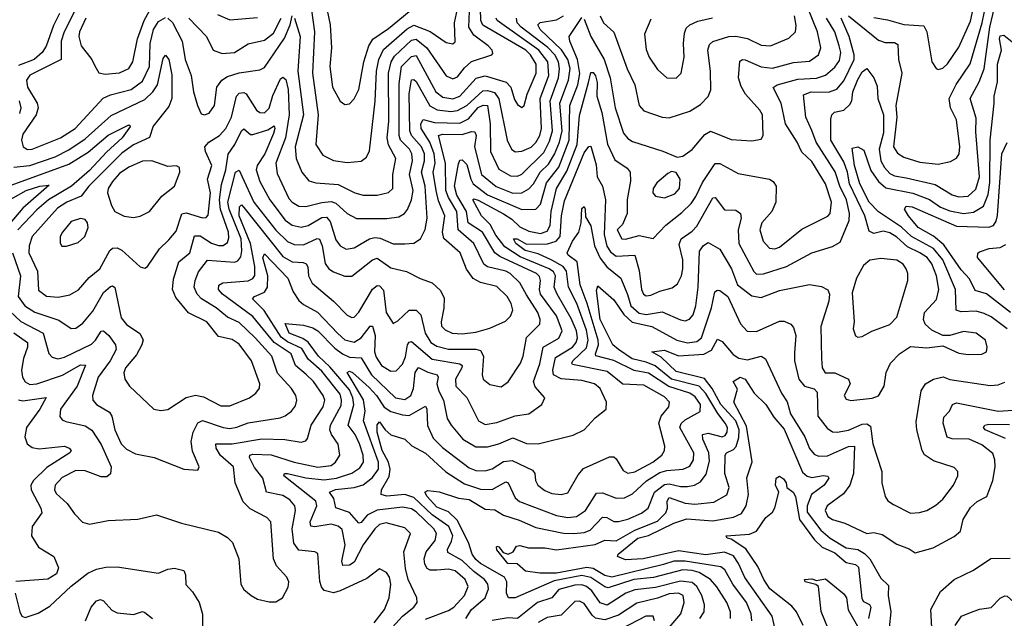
# Model space of a CAD drawing. Extents: x 1246169 to 1426871, y 660025 to 763458.
# Tile 101 of 256: x 1283671 to 1287952, y 698306 to 700908. Entities that reach past the tile are written whole.
import ezdxf

# ---------------------------------------------------------------- set-up
doc = ezdxf.new("R2010")
doc.units = 0

msp = doc.modelspace()

# ---------------------------------------------------------------- linework, layer by layer
at = {"layer": '0CON20XD'}
for points in [[(1283958.5, 700915), (1283931, 700855), (1283928.1, 700835), (1283938.6, 700795), (1283983.8, 700735), (1283997.4, 700707.4), (1284015, 700677.5), (1284041.8, 700671.8), (1284105, 700676.9), (1284145, 700695.4), (1284162.9, 700725), (1284182.8, 700825), (1284211.7, 700905), (1284275, 701019.4)], [(1286125, 700910.6), (1286155.1, 700835.1), (1286212.1, 700735), (1286238.1, 700655), (1286260.6, 700525), (1286296.4, 700415), (1286315, 700391.5), (1286335, 700378.4), (1286467.3, 700337.3), (1286530.3, 700310.3), (1286555, 700314.4), (1286595, 700343.5), (1286650.6, 700409.4), (1286675, 700422.9), (1286765, 700386.6), (1286855, 700381.5), (1286895, 700389.2), (1286903.1, 700405), (1286900.8, 700495), (1286890, 700515), (1286826.9, 700585), (1286807.7, 700617.7), (1286796.1, 700655), (1286802.2, 700727.8), (1286813.3, 700735), (1286825, 700733.3), (1286895, 700703.7), (1286945, 700698), (1287035, 700722.6), (1287105, 700728.3), (1287145, 700755.6), (1287154.2, 700785), (1287140.4, 700855), (1287072.1, 701025)], [(1287275.3, 700925), (1287405, 700819), (1287435, 700808.4), (1287475, 700809.3), (1287489.9, 700799.9), (1287492.4, 700735), (1287506.5, 700675), (1287480.2, 700535), (1287484.8, 700485), (1287470.2, 700355), (1287487.3, 700327.3), (1287515, 700310.3), (1287585, 700289.2), (1287665, 700280), (1287718.7, 700291.3), (1287744.1, 700305.9), (1287756.2, 700325), (1287758.7, 700355), (1287745, 700473.3), (1287717.9, 700525), (1287712, 700565), (1287743.2, 700626.8), (1287804.3, 700715.7), (1287856.6, 700895), (1287876.7, 700995)], [(1283645, 700266.4), (1283715, 700274.6), (1283825, 700312.4), (1283885, 700341.8), (1283955, 700389.8), (1284067.9, 700492.1), (1284215, 700561.2), (1284250.2, 700595), (1284269.5, 700625), (1284295, 700738.8), (1284305, 700754.2), (1284320, 700735), (1284332.1, 700667.9), (1284333, 700565), (1284319.1, 700530.9), (1284251.7, 700445), (1284235.7, 700395.7), (1284165, 700364.4), (1284115, 700327.7), (1283970.7, 700185), (1283938.3, 700141.7), (1283875.1, 700114.9), (1283835, 700088.3), (1283724.4, 699965), (1283711.6, 699925), (1283711.1, 699895), (1283748.6, 699815), (1283753, 699733), (1283786.8, 699706.8), (1283838.7, 699701.3), (1283888.5, 699711.5), (1283926.3, 699733.7), (1283972.5, 699787.5), (1284019.5, 699825), (1284062.5, 699905), (1284075, 699914.6), (1284095, 699916.2), (1284115, 699906.2), (1284195, 699834.2), (1284215, 699827.5), (1284227.1, 699835), (1284278.1, 699911.9), (1284318.7, 699951.3), (1284350.6, 699989.4), (1284375.2, 700064.8), (1284395, 700069), (1284465, 700046.2), (1284481.6, 700048.4), (1284491, 700059), (1284500.3, 700155), (1284487.3, 700215), (1284506.9, 700275), (1284478.6, 700335), (1284476, 700355), (1284493.8, 700375), (1284539.7, 700405), (1284567, 700435), (1284592.3, 700485), (1284613.5, 700575), (1284625, 700588.5), (1284645, 700591.5), (1284655.9, 700585.9), (1284700.4, 700515), (1284715, 700504.1), (1284735, 700502.5), (1284756.2, 700523.8), (1284771.5, 700578.5), (1284805, 700650.7), (1284815, 700658.9), (1284828.4, 700648.4), (1284838.7, 700605), (1284842.2, 700495), (1284826.6, 700395), (1284784.4, 700285), (1284790.2, 700240.2), (1284841.2, 700131.2), (1284855, 700114.7), (1284885, 700097.5), (1284915, 700095.8), (1284985, 700114.1), (1285025, 700118), (1285045, 700111.3), (1285095, 700065.3), (1285135, 700043.3), (1285266.7, 700043.3), (1285319.3, 700050.7), (1285344.3, 700065.7), (1285357.5, 700082.5), (1285375, 700125.6), (1285381.5, 700165), (1285365.7, 700235), (1285379, 700295), (1285376.7, 700325), (1285365.8, 700345.8), (1285327.3, 700385), (1285320.9, 700405), (1285320.5, 700629.5), (1285331.5, 700705), (1285375, 700748.4), (1285395, 700751.9), (1285480.9, 700595), (1285510.8, 700570.8), (1285554.6, 700564.6), (1285585, 700575.2), (1285656, 700654), (1285695, 700664.2), (1285786.2, 700636.2), (1285806.2, 700615), (1285821.8, 700561.8), (1285835, 700540), (1285855, 700526.2), (1285864.3, 700535.7), (1285877.8, 700585), (1285917.3, 700675), (1285916, 700715), (1285891.4, 700755), (1285871, 700775), (1285685, 700884.8), (1285676.2, 700905), (1285674.6, 700955.4)], [(1283915, 700954.8), (1283863.7, 700855), (1283851.8, 700815), (1283850.8, 700735), (1283715, 700667.1), (1283700.9, 700645), (1283704.3, 700614.3), (1283746.1, 700545), (1283751.3, 700525), (1283742.4, 700495), (1283685, 700410), (1283678.6, 700385), (1283685.7, 700355.7), (1283704.4, 700344.4), (1283725, 700345.2), (1283848.8, 700395), (1283912.4, 700435), (1284033.6, 700566.4), (1284065, 700581.3), (1284155, 700604.4), (1284205, 700641.4), (1284234.9, 700705), (1284237.4, 700805), (1284251.9, 700865), (1284275, 700899.5), (1284305, 700917.3)], [(1284939.7, 700949.7), (1284952.6, 700855), (1284944.1, 700675), (1284968.3, 700495), (1284958.9, 700365), (1284989.1, 700319.1), (1285035, 700296.1), (1285095, 700288), (1285155, 700292.7)], [(1285006.7, 700955), (1285020.9, 700885), (1285026.1, 700786.1), (1285019.8, 700705), (1285030.8, 700615), (1285065, 700554.3), (1285085, 700539.2), (1285105, 700542.9)], [(1285155, 700292.7), (1285179.3, 700310.7), (1285191.8, 700338.2), (1285216.3, 700553.7), (1285221.9, 700685), (1285232.9, 700735), (1285252.2, 700777.8), (1285355, 700868.5), (1285385, 700884.8), (1285456.1, 700856.1), (1285525, 700808.7), (1285555, 700802.5), (1285565, 700812), (1285562.2, 700895), (1285574.6, 700955)], [(1285610.4, 698305), (1285635.6, 698345), (1285694.9, 698395.1), (1285709.3, 698435), (1285707.1, 698455), (1285692.7, 698475), (1285645, 698510), (1285595, 698557.8), (1285532.5, 698592.5), (1285531.7, 698605), (1285549.2, 698640.8), (1285553.6, 698665), (1285536.9, 698705), (1285465, 698756.5), (1285385, 698831.3), (1285345, 698844.2), (1285267.3, 698837.3), (1285243.3, 698845), (1285243.7, 698865), (1285277.2, 698922.8), (1285281.4, 698955), (1285273.9, 698985), (1285247.3, 699035), (1285225.2, 699115), (1285225, 699146.7), (1285235, 699160.6), (1285259.6, 699125), (1285285, 699103.5), (1285345, 699084.2), (1285376.1, 699056.1), (1285435, 699023.3), (1285523.3, 698943.3), (1285605, 698890.3), (1285675, 698867.2), (1285725, 698865.7), (1285785, 698899.7), (1285795.3, 698895), (1285825, 698830), (1285843.8, 698813.8), (1286005, 698753.7), (1286055, 698744.1), (1286091.9, 698748.1), (1286130.8, 698775), (1286179.7, 698850.3), (1286205, 698851.6), (1286265, 698828.6), (1286300.1, 698829.9), (1286335, 698847.5), (1286395.9, 698904.1), (1286455, 698940.2), (1286485, 698948.6), (1286556.2, 698953.8), (1286585, 698967.8), (1286601.3, 698995), (1286602.3, 699025), (1286541.9, 699135), (1286547.6, 699152.4), (1286565, 699169.4), (1286629.6, 699205), (1286631.1, 699235), (1286608.1, 699268.1), (1286585, 699285.1), (1286493.8, 699313.8), (1286405, 699372.1), (1286343.1, 699383.1), (1286255, 699427), (1286176.8, 699446.8), (1286174.4, 699455), (1286187.2, 699495), (1286185.8, 699515), (1286138.1, 699675), (1286107.7, 699755), (1286094.3, 699855), (1286055.4, 699885), (1286050.9, 699895), (1286075, 699945.5), (1286102.5, 699985), (1286112.2, 700025), (1286115, 700087.5), (1286125, 700096), (1286130, 700085), (1286130.5, 700050.5), (1286155, 700012.2), (1286170.3, 699925), (1286195, 699871.4), (1286223.5, 699833.5), (1286285, 699784.2), (1286314.1, 699714.1), (1286327.7, 699665), (1286365, 699632.5), (1286395, 699627.4), (1286465, 699638.8), (1286545, 699602.8), (1286565, 699599.7), (1286583.4, 699606.6), (1286598.8, 699625), (1286610.9, 699665), (1286620.7, 699745), (1286627.4, 699902.6), (1286645, 699927.3), (1286665, 699939.6), (1286715, 699911.2), (1286765.8, 699825), (1286792.3, 699755), (1286855, 699707.1), (1286895, 699700.7), (1286975, 699731.6), (1287105, 699757.1), (1287157.8, 699747.8), (1287184.5, 699734.5), (1287191.8, 699715), (1287189.7, 699685), (1287154.7, 699575), (1287157.3, 699435), (1287160.8, 699395), (1287173.5, 699373.5), (1287215, 699372.8), (1287275.4, 699345), (1287281.5, 699325), (1287255.7, 699275), (1287265, 699258), (1287285, 699252.5), (1287377.3, 699262.7), (1287405, 699272.5), (1287430, 699315), (1287439.1, 699375), (1287458.2, 699415), (1287496.2, 699455), (1287545, 699487.3), (1287615, 699482.3), (1287685, 699490.6), (1287755, 699458.9), (1287795, 699452.8), (1287855, 699453.9), (1287875.4, 699464.6), (1287878.5, 699485), (1287870, 699515), (1287830, 699545), (1287775, 699552.2), (1287715, 699535.5), (1287685, 699535.6), (1287637.9, 699557.9), (1287608.5, 699585), (1287600.8, 699605), (1287605.3, 699635), (1287657.7, 699692.3), (1287667.2, 699735), (1287657.3, 699795), (1287637, 699847), (1287616.5, 699875), (1287584.9, 699894.9), (1287531, 699921), (1287485, 699963), (1287455, 699981.5), (1287425, 699988.6), (1287385, 699978.8), (1287365, 699988.8), (1287345.2, 700055), (1287278.7, 700195), (1287271, 700245), (1287255, 700289.7), (1287197.5, 700385), (1287197.4, 700475), (1287202.3, 700495), (1287214.1, 700505.9), (1287255, 700515.3), (1287281.1, 700538.9), (1287288.9, 700555), (1287293.8, 700595), (1287315, 700648.2), (1287335, 700681.5), (1287355, 700696.2), (1287384.4, 700655), (1287399.8, 700619.8), (1287402.4, 700565), (1287427.6, 700495), (1287426.4, 700416.4), (1287408.7, 700345), (1287415.1, 700295.1), (1287430.8, 700265), (1287455, 700239.4), (1287475, 700229.6), (1287525, 700220.5), (1287651.7, 700191.7), (1287725, 700146.4), (1287755, 700137.7), (1287795, 700140.3), (1287829, 700171), (1287844, 700225), (1287829, 700421), (1287830.2, 700480.2), (1287803.3, 700565), (1287842.6, 700637.4), (1287864.8, 700695), (1287890.1, 700875), (1287915, 700986.2)], [(1287385, 700917), (1287445, 700907.6), (1287515, 700887.3), (1287602, 700882), (1287614.8, 700855), (1287637.8, 700725), (1287656.3, 700696.3), (1287665, 700692.2), (1287685, 700697.1), (1287705, 700715.5), (1287755, 700788.8), (1287805, 700900.9), (1287821.8, 700975)], [(1283603.8, 699665), (1283675, 699596.7), (1283772.9, 699545), (1283796.8, 699456.7), (1283811.6, 699441.6), (1283836.3, 699433.7), (1283865, 699441.4), (1283982.3, 699497.7), (1284000.7, 699515), (1284025, 699554.6), (1284035, 699556.2), (1284058.9, 699535), (1284087.5, 699495), (1284089.8, 699475), (1284063.6, 699425), (1284012.4, 699355), (1283987.5, 699275), (1283988.7, 699255), (1284005.2, 699235.2), (1284062, 699202), (1284071.6, 699185), (1284084.2, 699125), (1284111.3, 699065), (1284135, 699042), (1284175, 699020.4), (1284255, 699005.8), (1284385, 698954.3), (1284445, 698950), (1284451.2, 698965), (1284422.9, 699032.9), (1284415.8, 699075), (1284424.7, 699115), (1284445, 699156.4), (1284465, 699165.8), (1284555, 699135.6), (1284585, 699131.6), (1284615, 699136.3), (1284665, 699155.7), (1284802.9, 699177.1), (1284825, 699186), (1284853, 699207), (1284869.9, 699230.1), (1284876.1, 699255), (1284871.3, 699275), (1284852.7, 699305), (1284791.5, 699371.5), (1284767, 699445), (1284694.8, 699525), (1284625, 699591.6), (1284575, 699615.7), (1284525, 699655.6), (1284461.3, 699695), (1284442.4, 699715), (1284429.8, 699745), (1284433.4, 699775), (1284447.6, 699812.4), (1284487.3, 699862.7), (1284605, 699853.8), (1284619.9, 699860.1), (1284632.2, 699877.8), (1284636.8, 699903.2), (1284633.4, 699955), (1284582.3, 700085), (1284575.9, 700115), (1284609.2, 700245), (1284625, 700254.6), (1284637.9, 700225), (1284688.5, 700115), (1284785, 699992.5), (1284835, 699944), (1284865, 699930.6), (1284905, 699930), (1284965, 699957.4), (1284974.3, 699954.2), (1284985.5, 699925), (1284999, 699849), (1285015, 699825.4), (1285035, 699812.4), (1285085, 699793.3), (1285115, 699792.7), (1285205, 699863.7), (1285225, 699870.8), (1285285, 699829.7), (1285353.2, 699813.2), (1285412.6, 699782.6), (1285464.7, 699764.7), (1285501, 699731), (1285517.1, 699697.1), (1285515.7, 699654.3), (1285503, 699595), (1285505.7, 699575.7), (1285520.3, 699560.3), (1285550.8, 699545), (1285595, 699542.2), (1285655, 699550.2), (1285715, 699566.9), (1285782.7, 699597.3), (1285805, 699620), (1285814.6, 699645), (1285807.8, 699675), (1285790, 699705), (1285745, 699748.4), (1285675, 699765.2), (1285642.8, 699782.8), (1285613.9, 699823.9), (1285585.8, 699895), (1285515, 699957.5), (1285509.1, 699985), (1285519.7, 700055), (1285491.4, 700121.4), (1285481.1, 700165), (1285469.2, 700245), (1285477.2, 700285), (1285473.1, 700325), (1285454.7, 700375), (1285417.1, 700435), (1285414.6, 700455), (1285425, 700473.5), (1285475, 700460.6), (1285585, 700457.8), (1285622.2, 700477.8), (1285665, 700526.8), (1285686, 700536), (1285705, 700535.2), (1285716.5, 700455), (1285718.4, 700335), (1285755, 700258.8), (1285805, 700230), (1285835, 700228.1), (1285855, 700236.1), (1285949.6, 700330.4), (1285975, 700380.6), (1285988.4, 700425), (1285978, 700555), (1286014.2, 700655), (1286018.4, 700695), (1286013.2, 700725), (1285997.4, 700755), (1285967.1, 700787.1), (1285850.9, 700875), (1285834, 700895), (1285831.5, 700915)], [(1283645, 699546.8), (1283704.3, 699505), (1283704.4, 699485), (1283686.6, 699435), (1283679, 699385), (1283682.8, 699355), (1283695, 699333.4), (1283715, 699323.1), (1283745, 699325.6), (1283856.3, 699363.7), (1283935, 699408.1), (1283956.8, 699406.8), (1283920.6, 699315), (1283848.8, 699215), (1283845, 699184), (1283855, 699169.1), (1283871.1, 699161.1), (1283955, 699143.5), (1283985, 699124.6), (1284025, 699061.5), (1284069.1, 698965), (1284065.3, 698934.7), (1284049.1, 698920.9), (1284025, 698921.8), (1283955, 698947.3), (1283915, 698948.3), (1283855, 698918.1), (1283824.7, 698885), (1283822, 698865), (1283829.3, 698849.3), (1283877.5, 698805), (1283909.7, 698759.7), (1283944.3, 698724.3), (1283975, 698715.7), (1284055, 698731.5), (1284185, 698737.8), (1284265, 698755.7), (1284375, 698719.4), (1284535, 698680.6), (1284575, 698658), (1284595.8, 698635), (1284624.3, 698564.3), (1284632.9, 698455), (1284645, 698432), (1284678, 698405), (1284705, 698389.4), (1284755, 698377.1), (1284785, 698378), (1284814.2, 698395.8), (1284838.7, 698441.3), (1284841.1, 698465), (1284831.9, 698485), (1284788.2, 698535), (1284774, 698564), (1284762.9, 698725), (1284745.6, 698745), (1284672.3, 698782.3), (1284642.4, 698812.4), (1284607.8, 698895), (1284600.8, 698965), (1284543.5, 699013.5), (1284525.2, 699045), (1284523.8, 699065), (1284595, 699065.2), (1284723.1, 699086.9), (1284824, 699084), (1284895, 699071.5), (1284915, 699077.1), (1284922.9, 699087.1), (1284938.1, 699145), (1284990, 699225), (1284997.5, 699255), (1284990.7, 699275), (1284948.9, 699335), (1284916.6, 699366.6), (1284870.7, 699405), (1284851.3, 699455), (1284777.5, 699505), (1284685, 699618.3), (1284552.1, 699715), (1284535.3, 699735), (1284536.4, 699753.6), (1284554.2, 699765), (1284665, 699772.8), (1284685, 699783.2), (1284693.2, 699796.8), (1284693.1, 699835), (1284674.4, 699935), (1284625.6, 700055), (1284626, 700094), (1284635, 700103.3), (1284645, 700092.3), (1284815, 699879), (1284855, 699855.9), (1284903.3, 699853.3), (1284917, 699847), (1284924, 699834), (1284926.8, 699795), (1284942.6, 699762.6), (1285035.3, 699685), (1285095, 699623.1), (1285115, 699613.8), (1285125, 699615.5), (1285145, 699637.3), (1285205, 699737.5), (1285225, 699752.7), (1285235, 699750.9), (1285252.8, 699732.8), (1285263.8, 699635), (1285295, 699588), (1285315, 699598.9), (1285364.8, 699645.2), (1285395, 699646.2), (1285414.7, 699625), (1285433.8, 699545), (1285459, 699505), (1285485, 699489.1), (1285535, 699475.8), (1285655, 699476), (1285675, 699470.3), (1285688, 699445), (1285681.2, 699365), (1285686.3, 699346.3), (1285715, 699322.1), (1285765, 699312.5), (1285795, 699333.3), (1285849.2, 699415), (1285860.5, 699445), (1285875, 699527.1), (1285932.8, 699585), (1285933.9, 699605), (1285924.5, 699635), (1285875, 699712.5), (1285845.8, 699765), (1285803.1, 699805), (1285785, 699815.1), (1285705, 699834.4), (1285688.4, 699845), (1285645.2, 699935), (1285578.1, 699995), (1285571, 700075), (1285534.8, 700134.8), (1285523.4, 700165), (1285523, 700285), (1285492.3, 700405), (1285509.2, 700410.8), (1285595, 700409.5), (1285635, 700422), (1285650.5, 700420.5), (1285655.8, 700405), (1285648.6, 700355), (1285678.5, 700235), (1285743.3, 700183.3), (1285815, 700153.9), (1285855, 700155.2), (1285885, 700173.3), (1285905.1, 700194.9), (1285933.5, 700245), (1285970.4, 700279.6), (1285996.3, 700323.7), (1286017.8, 700375), (1286029, 700425), (1286019.5, 700545), (1286057.4, 700645), (1286063.8, 700696.2), (1286053.8, 700735), (1286027.3, 700777.3), (1285934.3, 700865), (1285924.2, 700885.8), (1285933.9, 700896.1), (1286005, 700907.8), (1286035, 700924.8)], [(1283843.4, 700935), (1283817.2, 700882.8), (1283786.4, 700793.6), (1283768.5, 700765), (1283733.9, 700735), (1283665, 700709.1)], [(1284315, 700915.3), (1284335, 700896), (1284376.6, 700815), (1284389.6, 700735), (1284416.9, 700665), (1284426.9, 700595), (1284444.4, 700535.6), (1284459.4, 700499.4), (1284475, 700494.4), (1284495, 700501.1), (1284517.7, 700535), (1284527.9, 700615), (1284550.4, 700645), (1284575, 700660.8), (1284625, 700677.4), (1284715, 700689.6), (1284735, 700700), (1284822.5, 700827.5), (1284847.1, 700885), (1284855, 700924.3)], [(1284315, 699214.4), (1284394.7, 699265.3), (1284435, 699275.9), (1284469.5, 699269.5), (1284545, 699229.7), (1284585, 699230), (1284669.4, 699265), (1284696.9, 699285), (1284713.7, 699306.3), (1284714.4, 699325.6), (1284678.4, 699425), (1284625, 699497.3), (1284595, 699517.5), (1284535, 699530.4), (1284484.5, 699594.5), (1284404.3, 699634.3), (1284350.3, 699700.3), (1284335.6, 699735), (1284339.3, 699780.7), (1284363.2, 699855), (1284411.2, 699895), (1284431.1, 699968.9), (1284455, 699968.7), (1284505, 699936.9), (1284535, 699926.5), (1284555, 699926.1), (1284575, 699939.6), (1284580.8, 699959.2), (1284578.3, 699985), (1284543.5, 700083.5), (1284538.9, 700125), (1284547.6, 700192.4), (1284567.5, 700255), (1284576.9, 700323.1), (1284606.7, 700365), (1284635, 700425.4), (1284645, 700433.6), (1284675, 700409.7), (1284685, 700408.4), (1284750.3, 700429.7), (1284776.8, 700446.8), (1284780.3, 700435), (1284775, 700413.6), (1284736.4, 700325), (1284702.7, 700275), (1284698.9, 700255), (1284715.6, 700205), (1284759.1, 700125), (1284825, 700036.5), (1284855, 700015.2), (1284895, 700006), (1284925, 700013.7), (1284985, 700047.9), (1285005, 700050), (1285020.6, 700030.6), (1285045, 699950.5), (1285065, 699924.5), (1285091.1, 699911.1), (1285125, 699916.2), (1285191.8, 699955), (1285215, 699961.6), (1285238.4, 699958.4), (1285295, 699933.7), (1285345, 699933.5), (1285385, 699936.8), (1285413.6, 699955), (1285433.7, 699996.3), (1285442.6, 700045), (1285433.7, 700185), (1285417.7, 700245), (1285431.3, 700295), (1285430.9, 700325), (1285418.7, 700355), (1285374.2, 700405), (1285368, 700425), (1285364, 700586), (1285375, 700646.2), (1285385, 700648.7), (1285395, 700639.7), (1285454.1, 700534.1), (1285486.2, 700516.2), (1285545, 700508.7), (1285575, 700512.8), (1285615, 700535.5), (1285685, 700598.5), (1285705, 700599.8), (1285735, 700591.4), (1285754, 700564), (1285790.2, 700385), (1285810, 700345), (1285825, 700333.9), (1285855, 700336.4), (1285895, 700354.3), (1285915.5, 700374.5), (1285932.5, 700405), (1285939.7, 700435), (1285934.1, 700565), (1285971.5, 700665), (1285967, 700725), (1285928.2, 700775), (1285746.4, 700905), (1285742.5, 700915)], [(1284406.3, 700915), (1284483.1, 700835), (1284512.5, 700775), (1284551, 700761), (1284605, 700765.2), (1284665, 700802.8), (1284735, 700818.9), (1284775, 700849.5), (1284807.1, 700915)], [(1284530.3, 700930.3), (1284585, 700907.2), (1284705, 700918.2)], [(1285212.9, 698287.1), (1285256.7, 698345), (1285277.2, 698395), (1285285.2, 698455), (1285278.2, 698485), (1285266.2, 698505), (1285235, 698521.1), (1285180.7, 698479.3), (1285065, 698425.3), (1285035, 698417.5), (1284995, 698427.3), (1284982.5, 698442.5), (1284975.7, 698465.8), (1284967.2, 698587.2), (1284954.6, 698594.6), (1284885, 698603.1), (1284862.6, 698632.6), (1284855.2, 698694.8), (1284869.7, 698775), (1284866.5, 698795), (1284845, 698820.6), (1284815, 698839.3), (1284744, 698855), (1284728.4, 698915), (1284691.2, 698961.2), (1284669.7, 699005), (1284671.5, 699015), (1284685, 699020.2), (1284765, 699016.8), (1284865, 698984.8), (1284967, 698963), (1285025, 698970.9), (1285044.1, 698985), (1285062.7, 699015), (1285056.3, 699063.7), (1285026.7, 699105), (1285019.4, 699125), (1285022.8, 699145), (1285068.2, 699231.8), (1285070.7, 699255), (1285065, 699280.4), (1284985, 699380.9), (1284925, 699432), (1284898.3, 699478.3), (1284835, 699508.3), (1284808.2, 699528.2), (1284733.6, 699643.6), (1284683.2, 699695), (1284692.2, 699705), (1284735, 699723.2), (1284748.5, 699745), (1284749.4, 699795), (1284727.5, 699872.5), (1284735, 699890.9), (1284837.4, 699785), (1284860.6, 699725), (1284885, 699687.1), (1284905, 699669.5), (1284966.4, 699636.4), (1285054.7, 699544.7), (1285085, 699516.9), (1285125, 699506.4), (1285155, 699524.8), (1285195, 699575.9), (1285205, 699575.4), (1285216.6, 699535), (1285213.8, 699465), (1285220.6, 699440.6), (1285244.7, 699405), (1285285, 699379.8), (1285308.1, 699381.9), (1285335, 699410.3), (1285348, 699442), (1285357.4, 699495), (1285365, 699507.1), (1285375, 699509.2), (1285465, 699433), (1285585, 699412.9), (1285594.6, 699405), (1285593.8, 699395), (1285566.4, 699345), (1285566.7, 699315), (1285615.8, 699265.8), (1285665.5, 699165), (1285695, 699148.7), (1285745, 699157.6), (1285825, 699186.2), (1285885, 699194.5), (1285941.4, 699235), (1285954.2, 699265), (1285913, 699313), (1285904.8, 699335), (1285932.4, 699412.4), (1285947, 699485), (1286015, 699524.2), (1286029.4, 699555), (1286005, 699620.3), (1285936.1, 699715), (1285930.5, 699735), (1285935.9, 699775), (1285931.5, 699791.5), (1285917.4, 699805), (1285758.6, 699878.6), (1285736.8, 699895), (1285683.8, 699985), (1285620.8, 700025), (1285613, 700075), (1285571.8, 700145), (1285562.1, 700185), (1285578.2, 700281.8), (1285585, 700296.9), (1285595, 700299.6), (1285615, 700278.2), (1285631.9, 700215), (1285643.1, 700195), (1285705, 700147.4), (1285855, 700083), (1285914.8, 700085.2), (1285935, 700106.2), (1285961.6, 700198.4), (1286015, 700267.4), (1286060.1, 700385), (1286063, 700535), (1286098.1, 700625), (1286106.2, 700673.8), (1286096.4, 700735), (1286063.2, 700815), (1286060.4, 700835), (1286115, 700917.8)], [(1285148.6, 699065), (1285129, 699105), (1285098.5, 699145), (1285123.5, 699233.5), (1285119.3, 699265), (1285105, 699298.6), (1285019.5, 699399.5), (1284969.7, 699445), (1284925.8, 699505.8), (1284902.3, 699522.3), (1284842.5, 699545), (1284825, 699587.5), (1284905, 699579.8), (1284945, 699569), (1284967.7, 699555), (1285041, 699481), (1285075, 699455.4), (1285105, 699441), (1285155, 699437.7), (1285200.5, 699365), (1285305.6, 699265), (1285345, 699257), (1285371.7, 699275), (1285383.3, 699305), (1285390.8, 699375), (1285405, 699396.9), (1285445, 699376.2), (1285486.2, 699365), (1285490.6, 699355), (1285485.2, 699324.8), (1285493.7, 699293.7), (1285513.5, 699255), (1285529.4, 699175), (1285547.3, 699145), (1285597.5, 699085), (1285655, 699052.1), (1285705, 699050.8), (1285755, 699064.3), (1285815, 699091), (1285875, 699065.3), (1285925, 699064.7), (1286077.9, 699102.1), (1286125.8, 699125), (1286173.1, 699176.9), (1286220.8, 699215), (1286223.1, 699245), (1286195, 699304.5), (1286170.5, 699325), (1286115, 699339.6), (1286025, 699347), (1285991.9, 699365), (1285989.2, 699385), (1286000.6, 699439.4), (1286075.3, 699484.7), (1286090.6, 699505), (1286095.9, 699525), (1286092.4, 699555), (1286069.3, 699609.3), (1286008.6, 699715), (1285995.2, 699745), (1286000.1, 699795), (1285991.8, 699811.8), (1285972.9, 699825), (1285847, 699877), (1285781, 699921), (1285741.3, 699971.3), (1285717.3, 700017.3), (1285678.5, 700055), (1285641.1, 700125), (1285645, 700129.6), (1285665, 700123), (1285774.1, 700064.1), (1285810.5, 700040.5), (1285845, 700008), (1285885, 699989.3), (1285935, 699978.7), (1285965, 699989.2), (1285977, 700013), (1285982.2, 700075), (1286005.3, 700174.7), (1286050.7, 700249.3), (1286095.3, 700365), (1286105, 700491.9), (1286144.9, 700635.1), (1286155, 700678.6), (1286165, 700678.2), (1286175, 700664.4), (1286182.3, 700635), (1286180.5, 700575), (1286201.8, 700505), (1286226.9, 700366.9), (1286258.9, 700298.9), (1286313.1, 700263.1), (1286325.6, 700245), (1286326.2, 700206.2), (1286312.9, 700127.1), (1286312.9, 700065), (1286292.4, 700017.6), (1286269.3, 699995), (1286288.6, 699955), (1286305, 699953.8), (1286365, 699970.3), (1286425, 699957.5), (1286480.4, 700015), (1286550.6, 700069.4), (1286590.4, 700109.6), (1286611.1, 700138.9), (1286639.4, 700200.6), (1286695, 700282.7), (1286715, 700282.3), (1286795, 700239.2), (1286931.2, 700215), (1286946.9, 700205), (1286960.5, 700185), (1286958.9, 700115), (1286941.8, 700075), (1286897.4, 700025), (1286890, 699995), (1286903.4, 699945), (1286931.9, 699915), (1286955, 699911.8), (1286975, 699919.7), (1287071.9, 699998.1), (1287185, 700053.8), (1287194.6, 700065), (1287200.5, 700115), (1287174.5, 700195), (1287115, 700291.6), (1287072, 700332), (1287052.3, 700375), (1287001.1, 700455), (1286981.6, 700545), (1286947, 700613), (1286964.2, 700625), (1287055, 700649.8), (1287135.5, 700654.5), (1287175, 700666.2), (1287215, 700702.1), (1287235, 700731.2), (1287240.8, 700765), (1287234.5, 700795), (1287215.1, 700855), (1287179.5, 700915)], [(1284866.3, 700915), (1284890.6, 700835), (1284880, 700685), (1284905.5, 700495), (1284869.3, 700355), (1284873.2, 700305), (1284898.1, 700245), (1284928.3, 700208.3), (1284959.1, 700199.1), (1285055, 700192), (1285128.1, 700155), (1285165, 700144.7), (1285225, 700145.9), (1285275, 700157.3), (1285293.5, 700175), (1285292.7, 700235), (1285306.5, 700305), (1285274.6, 700364.6), (1285269.3, 700395), (1285275.4, 700465), (1285275.1, 700674.9), (1285286.8, 700725), (1285301, 700749), (1285375, 700819), (1285395, 700823.3), (1285441, 700785), (1285525, 700664.6), (1285555, 700650.9), (1285575, 700659.7), (1285605, 700699.2), (1285635, 700725.8), (1285723.3, 700755), (1285728.6, 700761.4), (1285725.6, 700775), (1285707.3, 700795), (1285645, 700840.5), (1285623.9, 700875), (1285626.7, 700945)], [(1285435, 698302.7), (1285535, 698339.6), (1285558.4, 698355), (1285604.7, 698405), (1285621.2, 698445), (1285607.3, 698475), (1285565, 698512.5), (1285535, 698520.3), (1285484.4, 698515.6), (1285455.6, 698515.6), (1285442.4, 698522.4), (1285432, 698542), (1285429.8, 698565), (1285437.9, 698595), (1285477.1, 698645), (1285483.8, 698675), (1285471.1, 698695), (1285395, 698769.7), (1285375, 698781.5), (1285335, 698789.4), (1285225, 698776.1), (1285181.9, 698755), (1285155, 698723.2), (1285145, 698719.2), (1285105.4, 698765.4), (1285046.2, 698786.2), (1285036.7, 698826.7), (1285018.1, 698855), (1285043.6, 698866.4), (1285125, 698875.1), (1285165, 698885.8), (1285205, 698918), (1285230.8, 698955), (1285231.4, 698985), (1285165.2, 699165), (1285173.1, 699206.9), (1285166.3, 699256.3), (1285094.8, 699375), (1285105, 699380.5), (1285117.8, 699375), (1285189.8, 699309.8), (1285222.9, 699275), (1285255, 699223.5), (1285285.2, 699204.8), (1285335, 699190), (1285365, 699188.1), (1285435, 699228.6), (1285440.7, 699215), (1285444.6, 699144.6), (1285468.7, 699088.7), (1285508.8, 699048.8), (1285625, 698960.8), (1285655, 698948.3), (1285695, 698947), (1285725, 698956.2), (1285775, 698987.5), (1285811.7, 698991.7), (1285900, 698950), (1285910.9, 698935), (1285913.1, 698905), (1285924.5, 698885), (1285955, 698862.2), (1285985, 698849.2), (1286026, 698844), (1286055, 698852.2), (1286099.9, 698930.1), (1286122.9, 698957.1), (1286235, 699008.5), (1286255, 699007.5), (1286265, 698998.9), (1286295, 698949.1), (1286315, 698937.1), (1286345, 698943.3), (1286424.5, 698985.5), (1286463.6, 699015), (1286475.3, 699035), (1286475.7, 699055), (1286449.5, 699155), (1286460.7, 699185), (1286494, 699225), (1286496.5, 699245), (1286475, 699268.1), (1286385, 699319.8), (1286293.4, 699323.4), (1286225, 699378.9), (1286075, 699409.1), (1286071.4, 699415), (1286076.1, 699425), (1286135, 699482.4), (1286143.4, 699515), (1286135, 699559.1), (1286093.8, 699675), (1286056.7, 699745), (1286048.5, 699815), (1286033.8, 699835), (1285985, 699862.6), (1285925, 699890.6), (1285868.2, 699905), (1285828.2, 699935), (1285818.5, 699955), (1285834.7, 699955.3), (1285875, 699933), (1285966.3, 699933.7), (1286003.1, 699945), (1286021.2, 699965), (1286026.1, 700055), (1286039.6, 700120.4), (1286125, 700329.2), (1286145, 700357.1), (1286155, 700358), (1286177.7, 700277.7), (1286182.4, 700225), (1286204.4, 700184.4), (1286217.7, 700125), (1286212.9, 699975), (1286224.1, 699924.1), (1286239.3, 699899.3), (1286265, 699880.9), (1286345, 699884.5), (1286365, 699818), (1286374.8, 699735), (1286382.8, 699715), (1286395, 699707.9), (1286415, 699710), (1286455, 699728.4), (1286508, 699742), (1286530.7, 699759.3), (1286549.2, 699795), (1286554.8, 699825.2), (1286554, 699865), (1286538.8, 699931.2), (1286546.6, 699955), (1286595, 699988.2), (1286615, 700010), (1286685, 700134.4), (1286695, 700135.5), (1286735, 700080.9), (1286785, 700079.6), (1286805.7, 700065.7), (1286808.4, 700045), (1286794.5, 699995), (1286798, 699935), (1286862.9, 699812.9), (1286875, 699802), (1286905, 699803.3), (1287004.8, 699835.2), (1287115, 699894.7), (1287205, 699921.8), (1287238.3, 699941.7), (1287278.3, 700035), (1287279.2, 700065), (1287265.7, 700125), (1287237.1, 700185), (1287217.4, 700247.4), (1287134.4, 700375), (1287115, 700426.5), (1287089.4, 700485), (1287079.2, 700580.8), (1287112.5, 700595), (1287187.6, 700592.4), (1287224.3, 700605.7), (1287255, 700642.8), (1287298.9, 700735), (1287299.5, 700755), (1287278.1, 700835), (1287243.6, 700915)], [(1285105, 700542.9), (1285125, 700564), (1285145, 700604.2), (1285167, 700725), (1285189.6, 700795), (1285206.2, 700823.8), (1285275, 700869.2), (1285365, 700943.3)], [(1286195.2, 700925), (1286209.7, 700895), (1286254, 700854), (1286312.1, 700695), (1286346.4, 700625), (1286364.6, 700534.6), (1286385, 700512.2), (1286465, 700484.6), (1286495, 700481.5), (1286585, 700510.8), (1286630.6, 700539.4), (1286665.3, 700574.7), (1286676.5, 700603.5), (1286675.3, 700685), (1286662.7, 700775), (1286669.8, 700800.2), (1286685, 700813.3), (1286755, 700834.3), (1286785, 700836.2), (1286835, 700826.7), (1286895, 700797.8), (1286935, 700794.7), (1287015, 700827.7), (1287044.6, 700855), (1287046.8, 700883.2), (1287040, 700925)], [(1286415, 700910), (1286387.6, 700845), (1286395, 700778.8), (1286407.7, 700745), (1286445, 700691.9), (1286485, 700655.5), (1286525, 700654.5), (1286547.3, 700675), (1286560.8, 700745), (1286556.7, 700805), (1286561, 700849), (1286569.5, 700870.5), (1286584.7, 700885.3), (1286619, 700901), (1286683.4, 700916.6)], [(1287965, 699564.8), (1287895, 699616), (1287865, 699630.7), (1287830.5, 699640.5), (1287765, 699638.9), (1287742.9, 699645), (1287739.5, 699735), (1287685.4, 699865), (1287644, 699914), (1287548.6, 699965), (1287505, 700006.9), (1287405, 700072.2), (1287365, 700114.8), (1287324.6, 700195), (1287301.3, 700275), (1287290.7, 700349.3), (1287315, 700355.6), (1287341.5, 700341.5), (1287372.5, 700252.5), (1287404.9, 700204.9), (1287437.2, 700177.2), (1287554.5, 700154.5), (1287626.5, 700126.5), (1287675, 700093.6), (1287715, 700077.2), (1287775, 700066), (1287818.8, 700071.2), (1287862.4, 700097.6), (1287882.3, 700147.7), (1287889.1, 700200.9), (1287891.1, 700385), (1287909, 700545), (1287908.6, 700575), (1287922.4, 700637.6), (1287923.1, 700715), (1287939.7, 700775), (1287931.7, 700825), (1287935, 700838.5), (1287950.8, 700840.8), (1288015, 700789.1)], [(1283668.6, 700555), (1283675.9, 700525), (1283669.9, 700500.1)], [(1283585, 700171.7), (1283885, 700279.7), (1283968.2, 700331.8), (1284055, 700405.5), (1284145, 700450.8), (1284152, 700445), (1284117, 700395), (1284047.6, 700332.4), (1283975, 700253.1), (1283895.9, 700184.1), (1283795.6, 700125), (1283745, 700081.1), (1283663, 699995)], [(1287979.3, 699635), (1287875, 699716.7), (1287825, 699731.6), (1287801.3, 699781.3), (1287765, 699821.2), (1287689.9, 699929.9), (1287645, 699966.8), (1287577.1, 700005), (1287535.5, 700055), (1287518.8, 700085), (1287525, 700096.9), (1287551.2, 700095), (1287745, 700010.6), (1287885, 700006.6), (1287905, 700013.8), (1287917.6, 700032.4), (1287923.2, 700056.8), (1287942.1, 700325), (1287965, 700374)], [(1284165, 700048.8), (1284195, 700053.6), (1284235.8, 700074.2), (1284289.5, 700140.5), (1284343.3, 700185), (1284367.8, 700245), (1284365, 700266.2), (1284352.3, 700272.3), (1284315, 700269.3), (1284245, 700294.7), (1284205, 700293.8), (1284145, 700267.5), (1284105, 700239.3), (1284073.8, 700205), (1284055.3, 700175), (1284052.8, 700155), (1284069.8, 700099.8), (1284084.4, 700075), (1284125, 700054.6), (1284165, 700048.8)], [(1286475, 700133.6), (1286519.5, 700150.5), (1286539.5, 700175), (1286543.5, 700215), (1286525, 700244.4), (1286505, 700247.8), (1286489.8, 700240.2), (1286441.7, 700198.3), (1286425.4, 700175), (1286424.6, 700155), (1286435, 700140.5), (1286475, 700133.6)], [(1283585, 700101.9), (1283698.2, 700165), (1283758, 700185), (1283798.5, 700188.5), (1283685, 700088.2), (1283618.5, 700011.5)], [(1283854.1, 699924.1), (1283875, 699924.3), (1283925, 699939.4), (1283954.7, 699965.3), (1283968.2, 700005), (1283965.6, 700025), (1283955, 700040), (1283935, 700044.5), (1283895, 700031.2), (1283856.4, 699985), (1283846.9, 699965), (1283846.2, 699936.2), (1283854.1, 699924.1)], [(1287953.6, 699733.6), (1287836.2, 699875), (1287836.7, 699893.3), (1287845, 699899.4), (1287886.1, 699913.9), (1287935, 699918.6), (1287958.7, 699931.3)], [(1283639.7, 699895), (1283674.2, 699795), (1283664.6, 699704.6), (1283693.8, 699665), (1283736.7, 699636.7), (1283841.6, 699601.6), (1283895, 699565.5), (1283915, 699567.1), (1283945, 699588.8), (1283989.5, 699640.5), (1284035, 699722.8), (1284065, 699748), (1284075, 699750.9), (1284084.6, 699744.6), (1284112.6, 699612.6), (1284135, 699583.8), (1284193.4, 699543.4), (1284207, 699517), (1284202.4, 699495), (1284178.4, 699451.6), (1284130.5, 699395), (1284123.5, 699373.5), (1284127.3, 699345), (1284148.1, 699315), (1284254, 699215), (1284285, 699210), (1284315, 699214.4)], [(1287315, 699527.5), (1287335, 699530.8), (1287376.2, 699553.8), (1287455, 699583.5), (1287484.5, 699615), (1287533.3, 699775), (1287532.9, 699805), (1287525.7, 699825), (1287511.9, 699845), (1287485, 699863.5), (1287415, 699870), (1287367.8, 699862.2), (1287340, 699840), (1287309.3, 699785), (1287290.9, 699720.9), (1287298.9, 699595), (1287294.5, 699564.5), (1287305, 699534), (1287315, 699527.5)], [(1286761.9, 698305), (1286761.1, 698335), (1286745.2, 698375), (1286702.8, 698442.8), (1286674.7, 698474.7), (1286625, 698505.6), (1286594.7, 698514.7), (1286555, 698517), (1286427.1, 698482.9), (1286341.2, 698475), (1286229.2, 698439.2), (1286215, 698442.3), (1286155, 698482.9), (1286115, 698492.5), (1285995, 698468.7), (1285825, 698394.8), (1285795.7, 698395.7), (1285787.3, 698415), (1285788.7, 698465), (1285779.3, 698485), (1285675, 698544.3), (1285655, 698562), (1285638.4, 698585), (1285622.8, 698635), (1285572.4, 698732.4), (1285535, 698769.1), (1285485, 698789), (1285442.8, 698835), (1285431.8, 698855), (1285445, 698861.8), (1285495, 698855.3), (1285578.3, 698828.3), (1285625, 698822.4), (1285695, 698780.2), (1285737, 698777), (1285774.5, 698754.5), (1285843.1, 698733.1), (1285915, 698700.4), (1286035, 698676.2), (1286080, 698675), (1286125, 698679.3), (1286150.8, 698689.2), (1286205, 698745.3), (1286224.4, 698744.4), (1286255, 698726.8), (1286275, 698727.1), (1286315, 698736.4), (1286375, 698763.9), (1286404.4, 698785.6), (1286430.6, 698855), (1286475, 698887.4), (1286495, 698891), (1286545, 698879), (1286575, 698878.5), (1286604.8, 698885.2), (1286630.6, 698899.4), (1286656.6, 698933.4), (1286670.7, 698989.3), (1286667.6, 699025), (1286641.4, 699085), (1286639.7, 699105), (1286665, 699110.5), (1286725, 699094.8), (1286738.6, 699101.4), (1286747.8, 699115), (1286748, 699135), (1286738.8, 699155), (1286706.2, 699196.2), (1286655, 699283.5), (1286625.2, 699315), (1286505, 699345.8), (1286433.6, 699403.6), (1286395, 699419.8), (1286333.8, 699433.8), (1286274.7, 699475), (1286250.2, 699495), (1286195, 699604.6), (1286178.5, 699731.5), (1286185, 699751.2), (1286255, 699690), (1286297.3, 699627.3), (1286333.9, 699593.9), (1286419.5, 699575), (1286528.2, 699515), (1286575, 699503.3), (1286615, 699509), (1286635.2, 699525), (1286679.4, 699655), (1286694.2, 699725.8), (1286705, 699732.9), (1286715, 699730.3), (1286749.6, 699705), (1286805, 699585.6), (1286834.7, 699554.7), (1286875, 699552.9), (1286975, 699598.2), (1286995, 699597.9), (1287024, 699584), (1287035, 699570), (1287045.3, 699535), (1287040.5, 699460.5)], [(1286854, 698295), (1286851.3, 698325), (1286830.9, 698375), (1286771.5, 698455), (1286736.7, 698516.7), (1286720.2, 698530.2), (1286565, 698554.1), (1286515, 698554), (1286469.7, 698539.7), (1286245, 698485.3), (1286215, 698492.8), (1286165, 698522), (1286137.6, 698527.6), (1286005, 698501.7), (1285932.5, 698502.5), (1285870.8, 698510.8), (1285833.6, 698543.6), (1285793.1, 698545), (1285745, 698603.8), (1285744.4, 698615), (1285745, 698620), (1285755, 698616.7), (1285772.5, 698592.5), (1285795, 698585.6), (1285816, 698595), (1285830.9, 698619.1), (1285845, 698622.1), (1285882.9, 698612.9), (1285955, 698612.5), (1286005, 698603.7), (1286173.3, 698626.7), (1286215, 698645.2), (1286265, 698642.3), (1286345, 698688.6), (1286445, 698728.6), (1286481, 698765), (1286487.6, 698785), (1286486, 698815), (1286495, 698831.2), (1286565, 698806.8), (1286607, 698803), (1286689.4, 698810.6), (1286746.4, 698843.6), (1286756.2, 698875), (1286736.6, 698935), (1286739.1, 699015), (1286744.6, 699025), (1286775, 699040), (1286786.8, 699053.2), (1286798.2, 699091.8), (1286799.7, 699125), (1286785, 699165.2), (1286719.4, 699235), (1286682.1, 699305), (1286648.2, 699348.2), (1286525, 699379.5), (1286460.8, 699440.8), (1286420, 699465), (1286475, 699471), (1286535, 699446.8), (1286646, 699454), (1286678.6, 699471.4), (1286705, 699520), (1286725, 699508.9), (1286773.4, 699453.4), (1286797.3, 699437.3), (1286835, 699430), (1286895.4, 699445.4), (1286914.1, 699434.1), (1286982.8, 699285), (1287007.5, 699247.5), (1287022.3, 699195), (1287084.8, 699095), (1287105, 699044.3), (1287125, 699019.1), (1287145, 699011.4), (1287183, 699013), (1287275, 699053.5), (1287301.1, 699055), (1287296.9, 698935), (1287280, 698885), (1287253.4, 698846.6), (1287182.6, 698795), (1287173.7, 698775), (1287185, 698749.4), (1287205, 698735.7), (1287259.3, 698719.3), (1287355, 698674.5), (1287385, 698679.6), (1287420.9, 698670.9), (1287485, 698629.1), (1287538.5, 698608.5), (1287565, 698591.2), (1287642.5, 698612.5), (1287735, 698661.8), (1287762.1, 698685), (1287773.5, 698735), (1287805, 698787.5), (1287835, 698814.6), (1287876.9, 698835), (1287902.7, 698905), (1287913.2, 698965), (1287911.8, 698995), (1287902, 699022), (1287855, 699059.5), (1287799.2, 699085), (1287725, 699086.8), (1287703.8, 699093.8), (1287685.8, 699155), (1287689.4, 699180.6), (1287714.1, 699205.9), (1287726.9, 699235), (1287745, 699242.8), (1287925, 699207.1), (1288054.3, 699215.7)], [(1287040.5, 699460.5), (1287040, 699425), (1287058.8, 699345), (1287083.8, 699315), (1287125, 699302.9), (1287139.2, 699289.2), (1287140.8, 699185), (1287182.1, 699132.1), (1287205, 699117.3), (1287225, 699114.8), (1287275, 699124), (1287335, 699150.5), (1287355, 699151), (1287370.7, 699140.7), (1287380.8, 699065), (1287419.7, 698945), (1287420.5, 698895), (1287433.9, 698835), (1287446.6, 698816.6), (1287470.7, 698800.7), (1287545, 698763.8), (1287584.1, 698765.9), (1287615, 698775.4), (1287655, 698797.7), (1287685, 698823.8), (1287730.8, 698885), (1287750.5, 698925), (1287750.6, 698945), (1287735, 698961.9), (1287645, 698990), (1287605, 699016.2), (1287594.7, 699035), (1287571.8, 699125), (1287569.8, 699159.8), (1287590.4, 699295), (1287610, 699325), (1287645, 699345.4), (1287686.4, 699356.4), (1287715, 699344.4), (1287891.2, 699318.8), (1287925, 699320.5), (1287955, 699332.5)], [(1286954.2, 698265), (1286943.3, 698315), (1286823.8, 698483.8), (1286796.7, 698545), (1286775, 698577.5), (1286735, 698593.5), (1286655, 698582.1), (1286535, 698600.1), (1286382.5, 698565), (1286305, 698560), (1286270.8, 698575), (1286273.3, 698585), (1286358.5, 698655), (1286405, 698666.6), (1286515, 698720.3), (1286571.8, 698738.2), (1286685, 698729.6), (1286775, 698745.2), (1286808.9, 698761.1), (1286830.2, 698795), (1286840.6, 698845), (1286832.6, 698917.4), (1286855.8, 698985.8), (1286832, 699142), (1286776.4, 699245), (1286791.7, 699301.7), (1286773.3, 699335), (1286803.3, 699355), (1286825.5, 699345), (1286864.4, 699285), (1286915, 699235.5), (1286950.7, 699180.7), (1286995, 699128.7), (1287075, 698941.4), (1287095, 698924.7), (1287115, 698917.6), (1287165, 698926.3), (1287185, 698923.8), (1287188.9, 698915), (1287168.9, 698885), (1287114.5, 698845), (1287094.9, 698795), (1287095, 698767.1), (1287155, 698689.6), (1287195.3, 698655), (1287265, 698612.9), (1287315, 698604.8), (1287345, 698588.2), (1287368.1, 698565), (1287415, 698481.4), (1287448.7, 698448.7), (1287447.7, 698405), (1287458.6, 698335), (1287451.4, 698265)], [(1283665, 699256.3), (1283685, 699252), (1283785.4, 699265.4), (1283758.5, 699215), (1283699.8, 699135), (1283692.4, 699095), (1283703.8, 699065), (1283725, 699049.3), (1283755, 699043.4), (1283865, 699054.6), (1283886.3, 699046.3), (1283894.4, 699035), (1283889.4, 699025), (1283788.8, 698961.2), (1283730.6, 698905), (1283719.7, 698885), (1283721.2, 698865), (1283762.9, 698785), (1283767.1, 698765), (1283725.4, 698705), (1283722.6, 698665), (1283752, 698615), (1283819.5, 698575), (1283840, 698525), (1283831.1, 698498.9), (1283793.8, 698476.2), (1283654.5, 698465.5)], [(1287957.1, 699087.1), (1287869.5, 699125), (1287861.8, 699135), (1287867.5, 699145), (1287885, 699149.6), (1287975, 699148.1)], [(1285292.2, 698267.8), (1285335, 698315.7), (1285385.3, 698355), (1285399.6, 698375), (1285397.3, 698395), (1285359.4, 698475), (1285348, 698522), (1285340.9, 698595), (1285370.9, 698675), (1285345, 698700), (1285265, 698721.3), (1285235.8, 698714.2), (1285215, 698695.8), (1285164.8, 698625), (1285125, 698550.6), (1285105, 698536.8), (1285075.4, 698535.4), (1285071.1, 698555), (1285086.8, 698625), (1285072.5, 698692.5), (1285055, 698706.6), (1285025, 698715.5), (1284953.9, 698703.9), (1284936.5, 698706.5), (1284934.4, 698725), (1284962.4, 698795), (1284958, 698815), (1284820, 698925), (1284822.5, 698935), (1284835, 698935.9), (1284915, 698916.3), (1284995, 698908.4), (1285048.9, 698915), (1285115, 698936.8), (1285150.4, 698959.6), (1285165.2, 698984.8), (1285163.7, 699015), (1285148.6, 699065)], [(1287077.6, 698275), (1287048.7, 698335), (1287028.5, 698358.5), (1286932.6, 698435), (1286906.6, 698475), (1286881.1, 698531.1), (1286828.3, 698608.3), (1286765, 698650.6), (1286747.5, 698655), (1286743.3, 698665), (1286845, 698672.4), (1286875.3, 698685), (1286915.4, 698744.6), (1286945, 698768), (1286955, 698786.2), (1286972.2, 698855), (1286956.9, 698885), (1286960, 698915), (1286975, 698923.6), (1286992.9, 698912.9), (1287003.5, 698895), (1287006.2, 698875), (1287034.8, 698854.8), (1287045, 698835.6), (1287061.6, 698735), (1287126.9, 698646.9), (1287159.8, 698615), (1287215, 698590.3), (1287265, 698548.1), (1287305, 698540.2), (1287318.1, 698528.1), (1287332.7, 698392.7), (1287339.6, 698379.6), (1287365.8, 698365.8), (1287372.3, 698355), (1287361.5, 698305)], [(1287636.7, 698265), (1287632.9, 698345), (1287675, 698423.3), (1287735, 698474.5), (1287818, 698515), (1287894, 698566), (1287978.2, 698568.2)], [(1283651.4, 698415), (1283671.1, 698335), (1283680, 698315), (1283695, 698309.4), (1283751.1, 698328.9), (1283801.7, 698358.3), (1283894.5, 698445.5), (1283967.7, 698502.3), (1284005, 698520.4), (1284045, 698529.2), (1284095, 698530.4), (1284275, 698502), (1284315, 698519.2), (1284343.9, 698523.9), (1284384.2, 698514.2), (1284391.1, 698495), (1284392.7, 698452.7), (1284421.9, 698421.9), (1284451.2, 698375), (1284466.4, 698323.6), (1284466.5, 698185)], [(1286628.7, 698305), (1286647.6, 698335), (1286648.6, 698365), (1286637.4, 698405), (1286615.2, 698445), (1286595, 698461.9), (1286545, 698468.3), (1286435, 698440.6), (1286345, 698430.3), (1286306.3, 698415), (1286225, 698363.3), (1286195, 698373.9), (1286158.8, 698425), (1286136.1, 698445), (1286115, 698451.8), (1286085, 698450.6), (1286015, 698431), (1285984.2, 698395.8), (1285922.8, 698375), (1285835, 698304.8), (1285795, 698308.6), (1285725, 698297.1)], [(1287200.3, 698225), (1287155.3, 698335.3), (1287143.8, 698445), (1287133, 698453), (1287086.2, 698465), (1287084, 698475), (1287115, 698477.2), (1287135, 698470.8), (1287175, 698478.2), (1287255, 698412.9), (1287266.1, 698395), (1287273.6, 698343.6), (1287325, 698252.2)], [(1283957.6, 698295), (1283981, 698355), (1284005, 698381.5), (1284022.1, 698387.9), (1284035, 698382.2), (1284071.3, 698341.3), (1284095, 698330), (1284165, 698323.1), (1284205, 698335.3), (1284215, 698331.5), (1284248.2, 698305)], [(1286462.3, 698227.7), (1286546, 698325), (1286560, 698375), (1286555.3, 698405), (1286535.7, 698415.7), (1286495, 698411.9), (1286444.3, 698394.3), (1286355, 698372.1), (1286275, 698319.8), (1286215, 698299.9), (1286175, 698307.1), (1286159.8, 698319.8), (1286125, 698370.8), (1286105, 698381.4), (1286085, 698379.6), (1286025, 698320.5), (1285965, 698310), (1285925, 698288.7)], [(1287739.2, 698275), (1287766.9, 698315), (1287805, 698331.8), (1287845, 698346), (1287895, 698353.8), (1287935, 698393.8), (1287955, 698403.5), (1287965, 698402.5), (1288005, 698366.8), (1288055, 698344.6), (1288075, 698327.3), (1288112.5, 698265)], [(1286431.4, 698295), (1286425, 698316), (1286394, 698316), (1286285, 698258.5)]]:
    msp.add_lwpolyline(points, dxfattribs=at)

doc.saveas('drawing.dxf')
